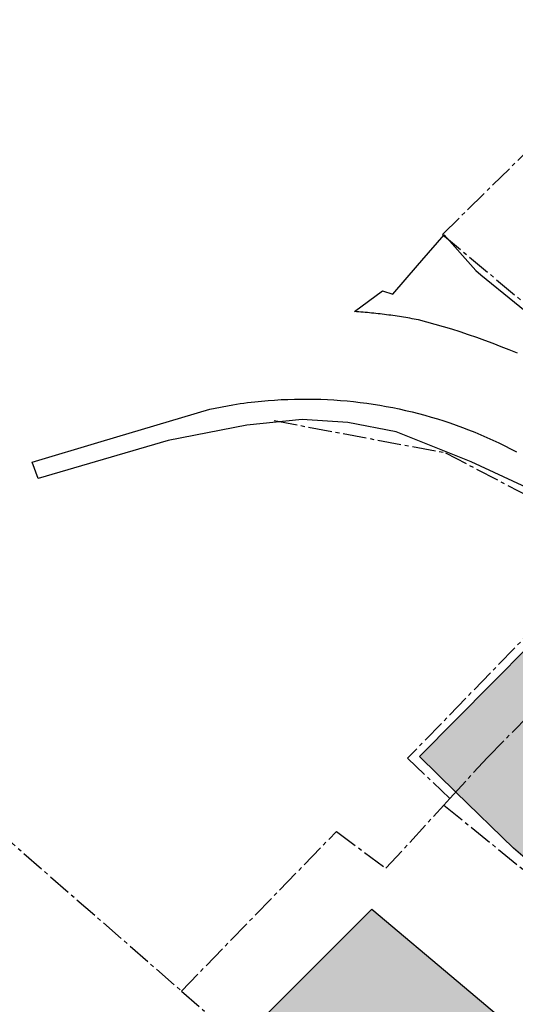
# Model space of a CAD drawing. Header units: metres. Extents: x 202952 to 203755, y 349031 to 349702.
# Tile 72 of 84: x 203454 to 203484, y 349509 to 349569. Entities that reach past the tile are written whole.
import ezdxf

# ---------------------------------------------------------------- set-up
doc = ezdxf.new("R2010")
doc.units = ezdxf.units.M
doc.linetypes.add('1-200 CENTER', pattern=[4.28625, 2.8575, -0.47625, 0.47625, -0.47625])
for name, color, linetype in [('PH-BEST-BEBOUWING', 1, 'Continuous'), ('PH-BEST-BEBOUWING-ARCERING', 254, 'Continuous'), ('PH-BEST-KADASTRALE-GRENS', 240, '1-200 CENTER'), ('PH-BEST-WEGDEEL', 254, 'Continuous')]:
    doc.layers.add(name, color=color, linetype=linetype)

msp = doc.modelspace()

# ---------------------------------------------------------------- hatches: boundary and pattern name
at = {"layer": 'PH-BEST-BEBOUWING-ARCERING'}
for points in [[(203478.37, 349523.935), (203489.471, 349535.115), (203493.336, 349531.02), (203493.956, 349530.363), (203496.324, 349527.854), (203496.881, 349528.502), (203497.031, 349528.373), (203497.181, 349528.244), (203496.612, 349527.591), (203498.128, 349526.296), (203498.506, 349526.738), (203505.332, 349520.904), (203505.625, 349517.052), (203501.558, 349512.298), (203500.869, 349511.493), (203500.493, 349511.815), (203496.79, 349507.486), (203486.374, 349516.399), (203484.09, 349518.354), (203480.589, 349521.77)], [(203486.43, 349492.85), (203482.233, 349496.222), (203481.75, 349496.61), (203473.515, 349503.36), (203472.459, 349504.23), (203472.215, 349504.431), (203468.479, 349507.508), (203468.385, 349507.586), (203468.763, 349507.949), (203475.46, 349514.634), (203480.725, 349510.218), (203487.86, 349504.21), (203489.204, 349503.13), (203490.268, 349502.276), (203492.54, 349500.45), (203492.178, 349500), (203489.232, 349496.336), (203488.415, 349495.319)]]:
    msp.add_hatch(color=256, dxfattribs=at).paths.add_polyline_path(points)

# ---------------------------------------------------------------- linework, layer by layer
at = {"layer": 'PH-BEST-BEBOUWING'}
for points in [[(203478.37, 349523.935), (203489.471, 349535.115), (203493.336, 349531.02), (203493.956, 349530.363), (203496.324, 349527.854), (203496.881, 349528.502), (203497.031, 349528.373), (203497.181, 349528.244), (203496.612, 349527.591), (203498.128, 349526.296), (203498.506, 349526.738), (203505.332, 349520.904), (203505.625, 349517.052), (203501.558, 349512.298), (203500.869, 349511.493), (203500.493, 349511.815), (203496.79, 349507.486), (203486.374, 349516.399), (203484.09, 349518.354), (203480.589, 349521.77), (203478.37, 349523.935)], [(203486.43, 349492.85), (203482.233, 349496.222), (203481.75, 349496.61), (203473.515, 349503.36), (203472.459, 349504.23), (203472.215, 349504.431), (203468.479, 349507.508), (203468.385, 349507.586), (203468.763, 349507.949), (203475.46, 349514.634), (203480.725, 349510.218), (203487.86, 349504.21), (203489.204, 349503.13), (203490.268, 349502.276), (203492.54, 349500.45), (203492.178, 349500), (203489.232, 349496.336), (203488.415, 349495.319), (203486.43, 349492.85)]]:
    msp.add_lwpolyline(points, close=True, dxfattribs=at)
at = {"layer": 'PH-BEST-KADASTRALE-GRENS', "ltscale": 0.5}
for p, q in [((203479.771, 349555.688), (203497.641, 349573.26)), ((203479.771, 349555.688), (203489.27, 349547.759)), ((203488.667, 349535.159), (203477.65, 349523.825)), ((203434.898, 349534.929), (203463.875, 349509.661)), ((203477.65, 349523.825), (203480.22, 349521.368)), ((203479.861, 349520.975), (203480.22, 349521.368)), ((203479.861, 349520.975), (203497.16, 349506.89)), ((203463.875, 349509.661), (203473.309, 349519.36)), ((203463.875, 349509.661), (203465.285, 349508.428))]:
    msp.add_line(p, q, dxfattribs=at)
for points in [[(203469.514, 349544.366), (203479.949, 349542.412), (203490.409, 349536.951)], [(203480.22, 349521.368), (203482.51, 349523.862), (203486.369, 349527.792)], [(203473.309, 349519.36), (203476.328, 349517.127), (203479.861, 349520.975)]]:
    msp.add_lwpolyline(points, dxfattribs=at)
at = {"layer": 'PH-BEST-WEGDEEL'}
for points in [[(203484.333, 349548.461), (203483.844, 349548.666), (203483.352, 349548.865), (203482.857, 349549.057), (203482.36, 349549.243), (203481.861, 349549.422), (203481.359, 349549.595), (203480.855, 349549.762), (203480.349, 349549.922), (203479.841, 349550.076), (203479.331, 349550.223), (203478.819, 349550.363), (203478.306, 349550.497), (203478.177, 349550.522), (203478.049, 349550.546), (203477.92, 349550.569), (203477.791, 349550.592), (203477.662, 349550.614), (203477.533, 349550.636), (203477.404, 349550.658), (203477.274, 349550.679), (203477.145, 349550.699), (203477.016, 349550.719), (203476.886, 349550.738), (203476.757, 349550.756), (203476.627, 349550.774), (203476.498, 349550.792), (203476.368, 349550.809), (203476.238, 349550.826), (203476.108, 349550.842), (203475.978, 349550.857), (203475.848, 349550.871), (203475.718, 349550.885), (203475.588, 349550.899), (203475.458, 349550.912), (203475.327, 349550.925), (203475.197, 349550.937), (203475.067, 349550.949), (203474.936, 349550.96), (203474.806, 349550.97), (203474.675, 349550.98), (203474.545, 349550.989), (203474.414, 349550.998), (203476.117, 349552.267), (203476.743, 349552.065), (203478.251, 349553.8), (203478.521, 349554.111), (203479.872, 349555.664), (203481.796, 349553.491), (203482.106, 349553.24), (203486.219, 349549.914)], [(203485.451, 349540.035), (203481.512, 349541.868), (203476.944, 349543.693), (203474.005, 349544.254), (203471.224, 349544.443), (203467.854, 349544.094), (203463.071, 349543.163), (203455.15, 349540.839), (203455.15, 349540.839), (203454.776, 349541.835), (203458.979, 349543.096), (203465.595, 349545.053), (203467.01, 349545.323), (203467.232, 349545.362), (203467.455, 349545.398), (203467.678, 349545.43), (203467.902, 349545.459), (203468.126, 349545.485), (203468.35, 349545.507), (203468.749, 349545.549), (203469.149, 349545.586), (203469.55, 349545.616), (203469.951, 349545.641), (203470.352, 349545.659), (203470.753, 349545.672), (203471.155, 349545.679), (203471.556, 349545.68), (203471.958, 349545.675), (203472.359, 349545.664), (203472.76, 349545.648), (203473.161, 349545.625), (203473.561, 349545.596), (203473.962, 349545.561), (203474.361, 349545.521), (203474.76, 349545.475), (203475.158, 349545.423), (203475.555, 349545.366), (203475.952, 349545.302), (203476.347, 349545.232), (203476.742, 349545.157), (203477.135, 349545.076), (203477.527, 349544.989), (203477.918, 349544.897), (203478.307, 349544.799), (203478.695, 349544.695), (203479.081, 349544.585), (203479.466, 349544.47), (203479.849, 349544.349), (203480.23, 349544.222), (203480.609, 349544.09), (203480.987, 349543.953), (203481.362, 349543.81), (203481.735, 349543.661), (203482.106, 349543.507), (203482.474, 349543.347), (203482.84, 349543.182), (203483.204, 349543.012), (203483.565, 349542.836), (203483.923, 349542.655), (203484.279, 349542.469)]]:
    msp.add_lwpolyline(points, dxfattribs=at)

doc.saveas('drawing.dxf')
